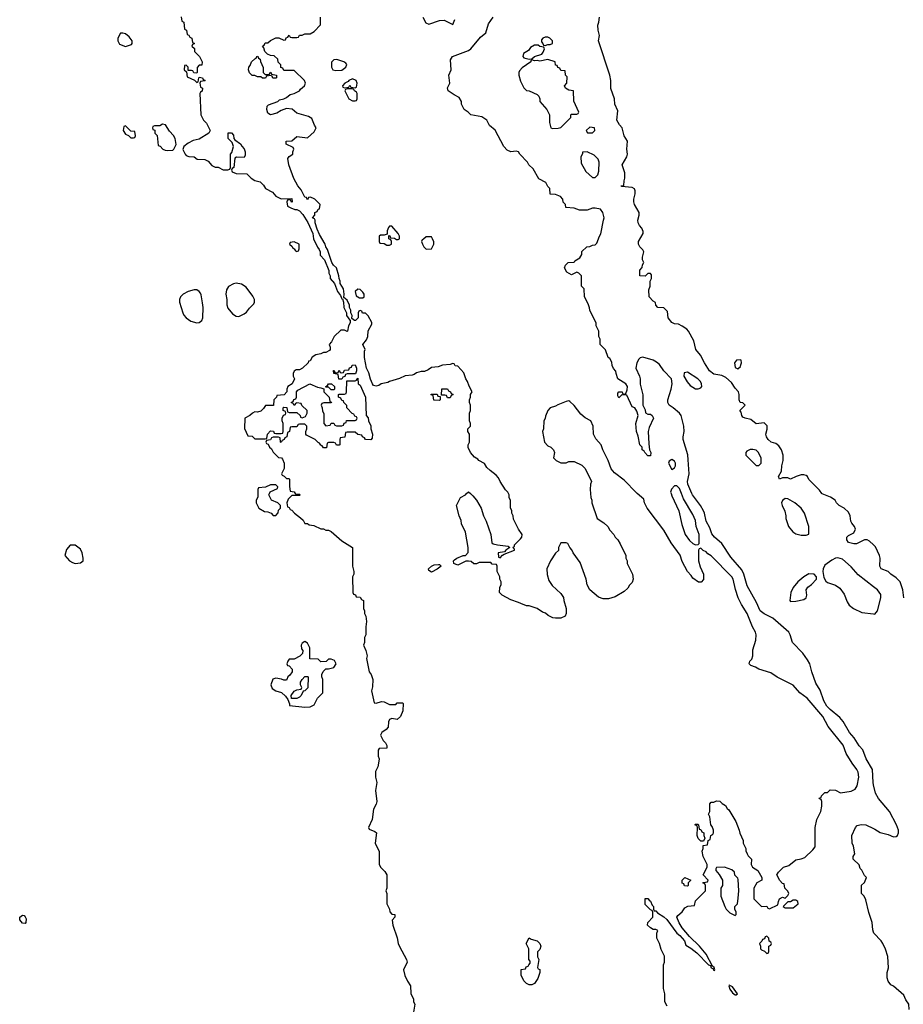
# Model space of a CAD drawing. Header units: inches. Extents: x 2722057 to 2913084, y 892730 to 1030005.
# Tile 228 of 231: x 2863529 to 2870225, y 946130 to 953590. Entities that reach past the tile are written whole.
import ezdxf

# ---------------------------------------------------------------- set-up
doc = ezdxf.new("R2010")
doc.units = ezdxf.units.IN
doc.header["$MEASUREMENT"] = 0
for name, color, linetype in [('C8964', 7, 'Continuous'), ('C8965', 7, 'Continuous'), ('C8974', 7, 'Continuous')]:
    doc.layers.add(name, color=color, linetype=linetype)

msp = doc.modelspace()

# ---------------------------------------------------------------- linework, layer by layer
at = {"layer": 'C8964', "color": 2}
for points, elevation in [([(2865333.3, 950000), (2865332.7, 949972.7), (2865322, 949950), (2865322, 949930), (2865342, 949890), (2865383.6, 949863.6), (2865410, 949862), (2865434, 949850), (2865450, 949834), (2865470, 949834), (2865487.3, 949852.7), (2865490, 949874), (2865506, 949890), (2865506, 949910), (2865486, 949930), (2865438, 949950), (2865418, 949990), (2865422.1, 950000)], 10), ([(2865616.9, 950000), (2865618, 949998), (2865650, 949994), (2865654, 949990), (2865650, 949986), (2865590, 949986), (2865563.6, 949956.4), (2865554, 949930), (2865558, 949898), (2865570, 949894), (2865578, 949878), (2865590, 949874), (2865612, 949850), (2865656.9, 949816.9), (2865676.9, 949796.9), (2865690, 949774), (2865710, 949772), (2865723.6, 949763.6), (2865756.9, 949756.9), (2865810, 949732), (2865830, 949732), (2865850, 949722), (2865870, 949722), (2865890, 949712), (2865970, 949642), (2866051.3, 949590), (2866051.3, 949450), (2866062, 949410), (2866062, 949390), (2866052, 949370), (2866054, 949250), (2866058, 949238), (2866072.7, 949232.7), (2866078, 949218), (2866110, 949214), (2866118, 949198), (2866134, 949190), (2866134, 949130), (2866142, 949110), (2866142, 949090), (2866151.3, 949070), (2866158, 949030), (2866152, 948990), (2866152, 948930), (2866142, 948910), (2866142, 948870), (2866134, 948850), (2866151.3, 948811.3), (2866161, 948770), (2866158, 948750), (2866176, 948650), (2866192, 948628), (2866206, 948590), (2866203.6, 948536.4), (2866194, 948506), (2866214, 948414), (2866230, 948412), (2866270, 948424.7), (2866290, 948422), (2866330, 948402), (2866378, 948402), (2866390, 948414), (2866430, 948414), (2866434, 948410), (2866432.7, 948352.7), (2866414, 948310), (2866390, 948288), (2866350, 948295.3), (2866330, 948288), (2866322.8, 948270), (2866321, 948230), (2866307.1, 948212.9), (2866272, 948190), (2866262, 948170), (2866282, 948130), (2866302, 948110), (2866311.3, 948090), (2866312, 948070), (2866252.7, 948067.3), (2866245.4, 948054.6), (2866244.7, 948010), (2866252, 947990), (2866251.6, 947971.6), (2866242, 947930), (2866226.4, 947893.6), (2866224.7, 947870), (2866224.7, 947850), (2866236, 947810), (2866226, 947750), (2866234.4, 947665.6), (2866230, 947646), (2866211, 947609), (2866201, 947530), (2866171.3, 947470), (2866178, 947458), (2866219.8, 947439.8), (2866232, 947430), (2866222, 947350), (2866252.7, 947287.3), (2866252, 947190), (2866265.4, 947165.4), (2866296.8, 947136.8), (2866310.8, 947110), (2866311.3, 947010), (2866304.7, 946990), (2866311.1, 946968.9), (2866312, 946890), (2866332, 946850), (2866334, 946830), (2866350, 946814), (2866371.3, 946810), (2866371, 946790), (2866351.3, 946768.7), (2866356, 946730), (2866390, 946634), (2866398, 946590), (2866407.1, 946567.1), (2866461, 946470), (2866464.7, 946450), (2866438, 946390), (2866447.1, 946347.1), (2866466.4, 946306.4), (2866491.3, 946270), (2866492.7, 946212.7), (2866512, 946170), (2866512, 946150), (2866522, 946130), (2866514, 946070)], 10), ([(2867855, 950000), (2867858, 949970), (2867864.7, 949950), (2867864.7, 949930), (2867904.7, 949810), (2867956.8, 949776.8), (2867984.7, 949750), (2868002, 949722), (2868032, 949690), (2868042, 949670), (2868062, 949650), (2868079.8, 949619.8), (2868122, 949530), (2868122, 949510), (2868132, 949490), (2868132, 949470), (2868172, 949390), (2868178, 949350), (2868170, 949326), (2868150, 949306), (2868136.9, 949283.1), (2868110, 949258), (2868042, 949218), (2867990, 949202), (2867950, 949202), (2867914.6, 949214.6), (2867849, 949270), (2867829.4, 949309.4), (2867822, 949350), (2867776.5, 949476.5), (2867722, 949550), (2867713.6, 949573.6), (2867698, 949590), (2867682, 949622), (2867670, 949626), (2867630, 949626), (2867612, 949590), (2867610.9, 949569.1), (2867590, 949548), (2867551.3, 949490), (2867524.7, 949430), (2867526.4, 949386.4), (2867539.8, 949339.8), (2867563.5, 949303.5), (2867630, 949242), (2867650, 949212), (2867651.3, 949190), (2867671.3, 949130), (2867671.3, 949090), (2867662, 949070), (2867630, 949055.3), (2867590, 949055.3), (2867570, 949059), (2867534.6, 949074.6), (2867513.6, 949093.6), (2867490, 949102), (2867449.1, 949129.1), (2867390, 949148.7), (2867370, 949149), (2867325.6, 949165.6), (2867310, 949175.3), (2867250, 949195.3), (2867186, 949230), (2867166, 949250), (2867167.3, 949287.3), (2867178, 949310), (2867178, 949330), (2867168, 949350), (2867168, 949370), (2867146, 949410), (2867146, 949450), (2867142, 949462), (2867110, 949466), (2867098, 949478), (2867010, 949478), (2866990, 949468), (2866970, 949468), (2866950, 949486), (2866930, 949488), (2866910, 949488), (2866850, 949458), (2866818, 949470), (2866815.3, 949490), (2866823.2, 949496.8), (2866842, 949510), (2866890, 949531), (2866908.4, 949531.6), (2866927.3, 949552.7), (2866928, 949590), (2866908.4, 949708.4), (2866878, 949770), (2866874.6, 949794.6), (2866858, 949830), (2866838, 949910), (2866868.9, 949971.1), (2866906, 949990), (2866916, 950000)], 10), ([(2866945.5, 950000), (2866963.6, 949983.6), (2866990.9, 949950.9), (2867024.7, 949890), (2867044.7, 949830), (2867064.7, 949790), (2867098, 949690), (2867106.4, 949626.4), (2867118, 949618), (2867150, 949610.7), (2867230, 949602), (2867242, 949590), (2867212, 949570), (2867202, 949558), (2867154, 949550), (2867158, 949518), (2867170, 949514), (2867187.3, 949532.7), (2867200.4, 949539.6), (2867278, 949570), (2867278, 949578), (2867266, 949590), (2867278, 949602), (2867278, 949610), (2867324.5, 949655.5), (2867333.2, 949670), (2867337.2, 949690), (2867308.7, 949730), (2867270, 949806), (2867268, 949830), (2867258, 949850), (2867258, 949870), (2867248.4, 949891.6), (2867247.3, 949947.3), (2867238, 949970), (2867238, 949990), (2867233, 950000)], 10), ([(2868436.4, 946116.4), (2868418, 946150), (2868418, 946210), (2868408.7, 946250), (2868408.7, 946430), (2868415.3, 946450), (2868414.6, 946494.6), (2868390, 946546), (2868378, 946590), (2868358, 946630), (2868358, 946670), (2868366, 946690), (2868350, 946698), (2868330, 946698), (2868308.7, 946708.7), (2868286, 946730), (2868288, 946750), (2868328, 946790), (2868327.3, 946827.3), (2868322, 946842), (2868310, 946846), (2868270, 946886), (2868268.4, 946931.6), (2868290, 946932), (2868298, 946918), (2868310, 946911.3), (2868321, 946881), (2868330.8, 946870), (2868331.1, 946851.1), (2868338, 946838), (2868350, 946838), (2868363.5, 946823.5), (2868410, 946794), (2868432.3, 946772.3), (2868507.9, 946667.9), (2868530.5, 946650.5), (2868566, 946610), (2868578, 946578), (2868615.2, 946555.2), (2868659.5, 946519.5), (2868748.3, 946428.3), (2868763.6, 946423.6), (2868770, 946406), (2868782, 946402), (2868786, 946390), (2868794.6, 946385.4), (2868798, 946390), (2868792.7, 946410), (2868778, 946418), (2868730, 946508.7), (2868681.2, 946570), (2868604.2, 946644.2), (2868549.6, 946709.6), (2868527.2, 946747.2), (2868509, 946790), (2868516.4, 946803.6), (2868548.4, 946831.6), (2868570, 946862), (2868592.7, 946872.7), (2868642, 946878), (2868650, 946914), (2868726, 946990), (2868726, 947030), (2868722, 947042), (2868706, 947050), (2868710, 947054), (2868742, 947058), (2868746, 947070), (2868708, 947110), (2868738, 947170), (2868738, 947190), (2868708.9, 947248.9), (2868702, 947290), (2868708, 947310), (2868708, 947332), (2868742, 947338), (2868746, 947370), (2868762, 947378), (2868766, 947410), (2868782, 947418), (2868786, 947430), (2868786, 947450), (2868776.4, 947476.4), (2868766, 947490), (2868758, 947550), (2868748, 947570), (2868758, 947590), (2868758, 947650), (2868770, 947662), (2868790, 947662), (2868810, 947672), (2868834, 947670), (2868851.6, 947651.6), (2868876.9, 947636.9), (2868890, 947614), (2868903.6, 947603.6), (2868955.3, 947515.3), (2868982, 947450), (2868985.4, 947425.4), (2869012, 947370), (2869012, 947350), (2869032, 947310), (2869032.7, 947292.7), (2869042, 947270), (2869050, 947254), (2869074, 947230), (2869072, 947190), (2869082, 947170), (2869123.6, 947143.6), (2869154, 947090), (2869154, 947070), (2869114, 947050), (2869092, 947010), (2869091.3, 946930), (2869150, 946872), (2869190, 946874), (2869198, 946858), (2869210, 946854), (2869275.3, 946884.7), (2869278, 946910), (2869286, 946930), (2869310, 946942), (2869330, 946934), (2869350, 946954), (2869358, 946970), (2869350, 946986), (2869326, 947010), (2869322, 947042), (2869310, 947046), (2869288.9, 947068.9), (2869266, 947110), (2869278, 947130), (2869318, 947170), (2869358, 947182), (2869410, 947224.7), (2869450, 947231), (2869478, 947242), (2869540.2, 947299.8), (2869556.5, 947323.5), (2869557.2, 947470), (2869569.5, 947530.5), (2869599, 947590), (2869608, 947630), (2869607.3, 947667.3), (2869602, 947682), (2869590, 947686), (2869588.4, 947691.6), (2869602, 947698), (2869606, 947710), (2869630, 947734), (2869650, 947734), (2869670, 947754), (2869710, 947752), (2869750, 947732), (2869830, 947746), (2869859, 947761), (2869874.6, 947785.4), (2869888.7, 947850), (2869884, 947890), (2869874, 947910), (2869836.5, 947956.5), (2869792.7, 948030), (2869770, 948094), (2869654.8, 948234.8), (2869616, 948310), (2869495.3, 948450), (2869442, 948490), (2869390, 948548), (2869270, 948609), (2869220.2, 948640.2), (2869130, 948668.7), (2869104.7, 948684.7), (2869070, 948698), (2869058, 948710), (2869062, 948730), (2869076, 948744), (2869084, 948770), (2869084.7, 948815.3), (2869108.7, 948890), (2869109, 948930), (2869104, 948950), (2869081.2, 948990), (2869041.2, 949090), (2868998, 949158), (2868974.5, 949210), (2868953.4, 949273.4), (2868935.1, 949350), (2868925.2, 949370), (2868770, 949528.7), (2868744, 949544), (2868730, 949558), (2868707.3, 949567.3), (2868690, 949586), (2868678, 949582), (2868674, 949570), (2868674, 949490), (2868685.4, 949445.4), (2868711.3, 949390), (2868711.6, 949348.4), (2868692.7, 949327.3), (2868672.7, 949327.3), (2868630, 949358), (2868618, 949378), (2868588.7, 949410), (2868550, 949486), (2868533.6, 949533.6), (2868466.8, 949626.8), (2868410, 949722), (2868285.2, 949890), (2868264, 949930), (2868258, 949958), (2868209, 950000)], 10), ([(2868464.9, 950000), (2868470, 949982.8), (2868523.8, 949870), (2868545.5, 949765.5), (2868571.3, 949690), (2868603.5, 949643.5), (2868630, 949622), (2868650, 949612), (2868670, 949614), (2868678, 949622), (2868678, 949690), (2868656, 949750), (2868650, 949795.3), (2868630, 949842), (2868560.5, 949960.5), (2868544.8, 950000)], 10), ([(2870000, 947793), (2869996.2, 947810), (2869992.7, 947910), (2869942.7, 947990), (2869917.5, 948057.5), (2869889.6, 948089.6), (2869853.2, 948150), (2869818, 948190), (2869770, 948273.2), (2869743.6, 948303.6), (2869670, 948363.7), (2869645.1, 948390), (2869623.6, 948430), (2869594, 948510), (2869563.3, 948563.3), (2869531.8, 948650), (2869516.2, 948710), (2869500.1, 948740.1), (2869464, 948790), (2869385.2, 948870), (2869368.7, 948930), (2869358, 948950), (2869236.2, 949056.2), (2869169.7, 949089.7), (2869140.9, 949110), (2869113.1, 949173.1), (2869041, 949301), (2869016.2, 949390), (2869001, 949421), (2868918, 949518), (2868850, 949620.9), (2868794.5, 949670), (2868774.5, 949694.5), (2868758.8, 949738.8), (2868731.5, 949790), (2868718.7, 949850), (2868710, 949869.2), (2868687.6, 949910), (2868627.8, 949990), (2868623.3, 950000)], 6), ([(2870000, 949610), (2869970, 949638), (2869950, 949648), (2869930, 949648), (2869870, 949618), (2869850, 949618), (2869808.7, 949630), (2869798, 949650), (2869798, 949670), (2869810, 949682), (2869850, 949702), (2869862, 949730), (2869855.3, 949750), (2869834.6, 949774.6), (2869828, 949790), (2869822, 949830), (2869810, 949858), (2869778, 949890), (2869738, 949910), (2869718, 949930), (2869708.4, 949948.4), (2869673.6, 949973.6), (2869610, 949998), (2869608.6, 950000)], 2), ([(2870000, 949292.8), (2869884.1, 949384.1), (2869830, 949444), (2869763.2, 949503.2), (2869730, 949514), (2869710, 949509), (2869684, 949496), (2869630, 949458), (2869618, 949430), (2869616, 949410), (2869623.6, 949363.6), (2869636.9, 949336.9), (2869650, 949324.7), (2869710, 949306.8), (2869743.8, 949283.8), (2869778, 949238), (2869798.5, 949178.5), (2869813.7, 949153.7), (2869848.2, 949128.2), (2869910, 949098.8), (2870000, 949087.3)], 6), ([(2870000, 946677.7), (2869994.2, 946694.2), (2869989.4, 946750), (2869964.8, 946824.8), (2869942, 946922), (2869928.4, 946948.4), (2869908, 946970), (2869908.4, 947031.6), (2869930, 947054), (2869946, 947090), (2869930, 947106), (2869910, 947146), (2869898, 947158), (2869890, 947186), (2869846, 947230), (2869846, 947250), (2869858, 947270), (2869847.3, 947327.3), (2869838, 947350), (2869835.3, 947410), (2869864, 947470), (2869876.5, 947483.5), (2869906.6, 947493.4), (2869942, 947490), (2870000, 947462.1)], 6)]:
    msp.add_lwpolyline(points, dxfattribs=dict(at, elevation=elevation))
for points, elevation in [([(2869330, 949962), (2869310, 949948), (2869301, 949930), (2869306, 949910), (2869327.3, 949867.3), (2869336, 949830), (2869334.8, 949810), (2869354.8, 949750), (2869386.8, 949710), (2869410, 949694.8), (2869450, 949684), (2869490, 949684.7), (2869508.4, 949691.6), (2869509.2, 949750), (2869477.2, 949850), (2869450, 949888.7), (2869402, 949930), (2869350, 949959)], 6), ([(2863950, 949608.7), (2863910, 949608), (2863883.5, 949576.5), (2863871.3, 949530), (2863906, 949490), (2863930, 949477.3), (2863950, 949470.7), (2863990, 949476), (2864008.7, 949490), (2864009.2, 949510), (2864001.2, 949550), (2863990, 949578)], 10), ([(2866650, 949404), (2866630, 949418), (2866626.6, 949430), (2866648.7, 949450), (2866670, 949458.8), (2866702, 949462), (2866710, 949462), (2866722, 949450), (2866693.7, 949426.3)], 10), ([(2869510, 949392.7), (2869471.3, 949370), (2869424.7, 949330), (2869391.1, 949288.9), (2869372, 949250), (2869364.7, 949190), (2869370, 949182), (2869410, 949184.7), (2869470, 949196), (2869488.7, 949210), (2869492.7, 949230), (2869489.2, 949270.8), (2869502, 949290), (2869528.7, 949310), (2869566, 949350), (2869566, 949370), (2869548.4, 949388.4)], 6), ([(2865690, 948878), (2865670, 948866), (2865662, 948850), (2865663.6, 948823.6), (2865674, 948810), (2865672.7, 948787.3), (2865651.6, 948768.4), (2865610, 948746), (2865570, 948746), (2865562, 948730), (2865554, 948710), (2865558, 948698), (2865570, 948694), (2865594, 948670), (2865594, 948650), (2865576.9, 948623.1), (2865562, 948610), (2865554, 948590), (2865550, 948586), (2865530, 948586), (2865514, 948594), (2865470, 948602), (2865446.8, 948593.2), (2865431.3, 948550), (2865442.8, 948522.8), (2865470, 948504.7), (2865511.6, 948491.6), (2865543.6, 948463.6), (2865559.6, 948439.6), (2865574, 948406), (2865574, 948394), (2865690, 948381), (2865730, 948384.7), (2865760.4, 948399.6), (2865786, 948450), (2865826, 948490), (2865826, 948590), (2865818, 948610), (2865818, 948630), (2865827.3, 948652.7), (2865848.4, 948671.6), (2865870, 948672), (2865910, 948682), (2865926, 948710), (2865914.6, 948734.6), (2865890, 948746), (2865870, 948746), (2865851.6, 948728.4), (2865810, 948726), (2865790, 948746), (2865727.3, 948747.3), (2865728, 948830), (2865710, 948866)], 10), ([(2865588, 948448), (2865586, 948470), (2865610, 948502), (2865630, 948512), (2865662, 948518), (2865666, 948530), (2865658, 948550), (2865658, 948570), (2865668.7, 948591.3), (2865690, 948614), (2865710, 948614), (2865714, 948610), (2865711.6, 948528.4), (2865690, 948506), (2865678, 948502), (2865662, 948470), (2865650, 948458), (2865630, 948448)], 10), ([(2868690, 947366), (2868670, 947386), (2868662, 947410), (2868666, 947470), (2868662, 947482), (2868646, 947490), (2868650, 947494), (2868670, 947494), (2868674, 947490), (2868678, 947458), (2868690, 947454), (2868698, 947438), (2868714, 947430), (2868714, 947410), (2868722, 947390), (2868710, 947366)], 10), ([(2868870, 947168), (2868810, 947166), (2868803.6, 947156.4), (2868803.6, 947143.6), (2868830, 947114), (2868854, 947070), (2868854, 947030), (2868842, 947010), (2868842, 946950), (2868871.3, 946870), (2868882, 946850), (2868910, 946822), (2868950, 946802), (2868958, 946810), (2868958, 946830), (2868948, 946848), (2868948, 946870), (2868968, 946890), (2868974.6, 946934.6), (2868978, 946990), (2868974.6, 947074.6), (2868970, 947086), (2868948.4, 947108.4), (2868946, 947130), (2868926, 947150)], 10), ([(2868590, 947026), (2868567.3, 947027.3), (2868562, 947042), (2868548.4, 947048.4), (2868548, 947070), (2868568.7, 947091.3), (2868614, 947070), (2868594, 947050), (2868594, 947030)], 10), ([(2869410, 946918), (2869390, 946918), (2869370, 946906), (2869350, 946906), (2869314, 946870), (2869330, 946862), (2869390, 946862), (2869428, 946890), (2869426, 946910)], 10), ([(2863570, 946742), (2863550, 946744), (2863529, 946770), (2863528.7, 946790), (2863550, 946804.7), (2863562, 946802), (2863570, 946794), (2863576.9, 946776.9), (2863576, 946750)], 6), ([(2867390, 946278), (2867370, 946288), (2867350, 946308), (2867328.4, 946351.6), (2867330, 946394), (2867362, 946398), (2867367.3, 946412.7), (2867382, 946418), (2867386, 946430), (2867398, 946442), (2867396.4, 946456.4), (2867386, 946470), (2867388, 946550), (2867368, 946590), (2867390, 946634), (2867403.6, 946623.6), (2867450, 946611), (2867471, 946590), (2867478, 946570), (2867470, 946546), (2867452.7, 946527.3), (2867452, 946510), (2867452, 946490), (2867462, 946470), (2867454, 946410), (2867458, 946398), (2867470, 946394), (2867471.3, 946370), (2867454.4, 946325.6), (2867430, 946288.7), (2867410, 946278)], 10), ([(2869190, 946646), (2869178, 946642), (2869172.7, 946627.3), (2869158, 946622), (2869152.7, 946607.3), (2869134, 946590), (2869142, 946570), (2869142, 946550), (2869150, 946542), (2869172.7, 946532.7), (2869190, 946514), (2869202, 946518), (2869206, 946530), (2869206, 946570), (2869222, 946578), (2869226, 946590), (2869222, 946602), (2869207.3, 946607.3), (2869206, 946630)], 10), ([(2868904.7, 946275.3), (2868902, 946270), (2868910, 946244.7), (2868930, 946218), (2868950, 946201), (2868959, 946201), (2868968, 946210), (2868930, 946262)], 10)]:
    msp.add_lwpolyline(points, close=True, dxfattribs=dict(at, elevation=elevation))
at = {"layer": 'C8965', "color": 2}
for points, elevation in [([(2864751.6, 953611.6), (2864758, 953578), (2864771.6, 953571.6), (2864778, 953518), (2864791.6, 953511.6), (2864798, 953478), (2864810, 953474), (2864818, 953458), (2864834, 953450), (2864838, 953418), (2864854, 953410), (2864838, 953402), (2864834, 953390), (2864852.7, 953372.7), (2864854, 953350), (2864892, 953310), (2864912, 953270), (2864910, 953246), (2864890, 953246), (2864872.7, 953227.3), (2864874, 953190), (2864870, 953186), (2864847.3, 953187.3), (2864842, 953202), (2864830, 953206), (2864806, 953206), (2864806, 953230), (2864790, 953246), (2864778, 953242), (2864774, 953210), (2864794, 953194), (2864798, 953158), (2864852.7, 953132.7), (2864870, 953114), (2864882, 953118), (2864886, 953150), (2864890, 953154), (2864914, 953150), (2864918, 953138), (2864934, 953130), (2864930, 953126), (2864898, 953122), (2864894, 953110), (2864898, 953078), (2864914, 953070), (2864911.6, 953048.4), (2864898, 953042), (2864894, 953030), (2864902, 952870), (2864922, 952830), (2864945.4, 952805.4), (2864972, 952750), (2864962, 952730), (2864890, 952684), (2864844.5, 952675.5), (2864804.9, 952655.1), (2864772, 952630), (2864765.4, 952605.4), (2864782, 952570), (2864790, 952562), (2864810, 952554), (2864851.6, 952551.6), (2864872.7, 952532.7), (2864931.6, 952531.6), (2864956.9, 952516.9), (2864985.4, 952485.4), (2865010, 952472), (2865031.6, 952471.6), (2865070, 952452), (2865107.3, 952452.7), (2865122, 952458), (2865126, 952470), (2865126, 952570), (2865136.4, 952583.6), (2865148, 952630), (2865139, 952659), (2865108, 952690), (2865108.4, 952731.6), (2865132.7, 952732.7), (2865150, 952714), (2865152, 952690), (2865159.6, 952679.6), (2865202, 952650), (2865211.1, 952631.1), (2865230.9, 952610.9), (2865238, 952590), (2865236.9, 952563.1), (2865230, 952546), (2865172.7, 952547.3), (2865158, 952542), (2865152, 952470), (2865138, 952462), (2865134, 952450), (2865138, 952438), (2865170, 952424.7), (2865250, 952422), (2865282, 952390), (2865310, 952372), (2865350, 952362), (2865376.9, 952336.9), (2865391.6, 952311.6), (2865443.6, 952283.6), (2865470, 952252), (2865510, 952232), (2865590, 952234), (2865594, 952210), (2865590, 952206), (2865582, 952222), (2865570, 952226), (2865558, 952222), (2865554, 952210), (2865558, 952178), (2865583.6, 952163.6), (2865612.7, 952152.7), (2865630, 952152), (2865650, 952141), (2865674.9, 952114.9), (2865713.4, 952053.4), (2865750.8, 951970.8), (2865756, 951930), (2865786, 951866), (2865798, 951850), (2865804.7, 951830), (2865805.4, 951805.4), (2865838, 951770), (2865871, 951691), (2865871.3, 951670), (2865882, 951650), (2865882, 951630), (2865914, 951590), (2865938, 951530), (2865961, 951501), (2865970, 951474), (2865974, 951474), (2865982, 951450), (2865984.7, 951410), (2866004.7, 951370), (2866006, 951350), (2866030, 951314), (2866034, 951314), (2866032, 951292), (2866021, 951270), (2866014, 951230), (2866010, 951228), (2865990, 951238), (2865962, 951238), (2865911.1, 951188.9), (2865891.6, 951148.4), (2865874, 951130), (2865882, 951110), (2865882, 951090), (2865876.9, 951083.1), (2865850, 951068), (2865830, 951068), (2865810, 951058), (2865774, 951050), (2865746, 951034), (2865730, 951006), (2865718, 951002), (2865714, 950990), (2865671.1, 950948.9), (2865650, 950938), (2865623.6, 950936.4), (2865610, 950926), (2865602, 950910), (2865602, 950890), (2865612, 950870), (2865594, 950830), (2865562, 950810), (2865554, 950790), (2865554, 950770), (2865532.7, 950747.3), (2865478, 950742), (2865474, 950730), (2865454, 950710), (2865452.7, 950667.3), (2865392.7, 950667.3), (2865376.9, 950643.1), (2865355.3, 950624.7), (2865330, 950615.3), (2865310, 950618), (2865294, 950610), (2865274, 950590), (2865234, 950570), (2865232.7, 950492.7), (2865258, 950438), (2865290, 950434), (2865310, 950414), (2865390, 950414), (2865402, 950418), (2865406, 950450), (2865430, 950474), (2865451.6, 950471.6), (2865458, 950458), (2865470, 950454), (2865510, 950454), (2865522, 950458), (2865526, 950470), (2865526, 950530), (2865518, 950550), (2865518, 950570), (2865527.3, 950592.7), (2865542, 950598), (2865546, 950610), (2865542, 950622), (2865526, 950630), (2865526, 950650), (2865530, 950654), (2865552.7, 950652.7), (2865558, 950618), (2865570, 950614), (2865630, 950614), (2865654, 950590), (2865658, 950578), (2865670, 950574), (2865695.3, 950584.7), (2865708, 950610), (2865708, 950630), (2865667.3, 950667.3), (2865662, 950682), (2865630, 950686), (2865618, 950682), (2865610, 950666), (2865602, 950682), (2865586, 950690), (2865602, 950698), (2865607.3, 950712.7), (2865622, 950718), (2865626, 950730), (2865626, 950770), (2865636.4, 950783.6), (2865728.4, 950831.6), (2865785.4, 950805.4), (2865810, 950802), (2865832.7, 950792.7), (2865834, 950770), (2865874, 950730), (2865878, 950698), (2865891.6, 950691.6), (2865890, 950686), (2865832.7, 950687.3), (2865818, 950682), (2865814, 950670), (2865822, 950650), (2865823.6, 950623.6), (2865832.7, 950607.3), (2865834, 950530), (2865850, 950514), (2865882, 950518), (2865890, 950534), (2865910, 950534), (2865918, 950518), (2865930, 950514), (2865970, 950514), (2865982, 950518), (2865987.3, 950532.7), (2866002, 950538), (2866006, 950554), (2866070, 950554), (2866082, 950558), (2866086, 950570), (2866082, 950582), (2866067.3, 950587.3), (2866062, 950602), (2866047.3, 950607.3), (2866008, 950648), (2866007.3, 950667.3), (2865986, 950690), (2865982, 950702), (2865970, 950706), (2865962, 950722), (2865946, 950730), (2865946, 950750), (2865950, 950754), (2865990, 950754), (2866002, 950758), (2866006, 950770), (2866007.3, 950852.7), (2866070, 950854), (2866082, 950858), (2866090, 950874), (2866094, 950830), (2866110, 950822), (2866150.5, 950730.5), (2866154, 950590), (2866170, 950574), (2866171.3, 950551.3), (2866190, 950514), (2866190.9, 950490.9), (2866202, 950450), (2866199.6, 950420.4), (2866190, 950406), (2866148.4, 950408.4), (2866142, 950422), (2866126, 950430), (2866122, 950442), (2866090, 950446), (2866070, 950466), (2866010, 950466), (2865998, 950462), (2865992.7, 950427.3), (2865958, 950422), (2865954, 950410), (2865954, 950370), (2865950, 950366), (2865930, 950366), (2865922, 950382), (2865910, 950386), (2865870, 950386), (2865858, 950382), (2865852.7, 950347.3), (2865830, 950346), (2865822, 950362), (2865810, 950366), (2865802, 950382), (2865790, 950386), (2865768.4, 950408.4), (2865703.1, 950443.1), (2865698, 950450), (2865698, 950470), (2865706, 950490), (2865706, 950510), (2865690, 950526), (2865650, 950526), (2865638, 950522), (2865630, 950506), (2865590, 950506), (2865578, 950502), (2865574, 950470), (2865558, 950462), (2865554, 950430), (2865538, 950422), (2865534, 950410), (2865518, 950402), (2865510, 950386), (2865506, 950390), (2865502, 950422), (2865490, 950426), (2865450, 950426), (2865438, 950422), (2865430, 950406), (2865398, 950402), (2865394, 950390), (2865398, 950378), (2865412.7, 950372.7), (2865422, 950350), (2865438, 950338), (2865450, 950314), (2865490, 950274), (2865511.6, 950271.6), (2865519.6, 950259.6), (2865532, 950230), (2865532, 950190), (2865514, 950150), (2865518, 950138), (2865532.7, 950132.7), (2865550, 950114), (2865570, 950114), (2865574, 950110), (2865572.7, 950052.7), (2865578, 950018), (2865610, 950012), (2865616.9, 950000)], 10), ([(2867233, 950000), (2867228, 950010), (2867209.1, 950029.1), (2867168.7, 950090), (2867158, 950118), (2867140.2, 950140.2), (2867093.6, 950173.6), (2867070, 950198), (2867050, 950228), (2867009.1, 950249.1), (2867000.4, 950260.4), (2866976.4, 950276.4), (2866946, 950310), (2866928.4, 950348.4), (2866928, 950370), (2866938, 950390), (2866938, 950450), (2866926, 950470), (2866926, 950490), (2866946, 950510), (2866946, 950530), (2866938, 950550), (2866938, 950610), (2866946, 950630), (2866946, 950670), (2866938, 950690), (2866938, 950710), (2866946, 950730), (2866946, 950750), (2866958, 950770), (2866934.6, 950814.6), (2866922, 950850), (2866908.7, 950870), (2866893.6, 950913.6), (2866850, 950966), (2866828.4, 950968.4), (2866822, 950982), (2866810, 950986), (2866790, 950978), (2866733.6, 950973.6), (2866701, 950959), (2866650, 950956), (2866623.5, 950936.5), (2866596, 950924), (2866570, 950924), (2866534.6, 950914.6), (2866518, 950902), (2866502.8, 950897.2), (2866450, 950892.7), (2866407.9, 950872.1), (2866330, 950848.7), (2866318.5, 950841.5), (2866268.3, 950831.7), (2866250, 950819), (2866230, 950814), (2866210, 950819), (2866201.2, 950830), (2866186.8, 950866.8), (2866175.5, 950915.5), (2866157.2, 950950), (2866142, 951030), (2866142, 951078), (2866146, 951090), (2866129, 951130), (2866156.4, 951163.6), (2866168, 951190), (2866168.4, 951231.6), (2866196.4, 951283.6), (2866196.4, 951296.4), (2866170, 951346), (2866150, 951366), (2866127.3, 951367.3), (2866122, 951382), (2866110, 951386), (2866098, 951382), (2866094, 951370), (2866094, 951330), (2866074, 951310), (2866066, 951310), (2866046, 951326), (2866048, 951350), (2866038, 951370), (2866038, 951390), (2866028.4, 951408.4), (2866027.3, 951427.3), (2866010, 951466), (2865986, 951486), (2865988, 951510), (2865982, 951550), (2865958, 951590), (2865958, 951610), (2865948.7, 951628.7), (2865948.4, 951648.4), (2865928.7, 951710), (2865908, 951730), (2865895.3, 951750), (2865862, 951850), (2865848.7, 951868.7), (2865844, 951890), (2865801.5, 951961.5), (2865783.2, 952003.2), (2865769, 952050), (2865768.7, 952070), (2865762, 952082), (2865748.7, 952090), (2865766, 952110), (2865766, 952130), (2865782, 952138), (2865790, 952154), (2865802, 952158), (2865806, 952190), (2865766, 952230), (2865750, 952238), (2865730, 952246), (2865718, 952242), (2865710, 952226), (2865702, 952242), (2865690, 952246), (2865662, 952302), (2865637.2, 952330), (2865605.6, 952385.6), (2865569.3, 952490), (2865562, 952538), (2865570, 952554), (2865598, 952570), (2865598, 952590), (2865606, 952610), (2865602, 952622), (2865547.3, 952647.3), (2865548, 952670), (2865590, 952672), (2865630, 952704.7), (2865710, 952694), (2865760.4, 952739.6), (2865775.3, 952770), (2865762, 952790), (2865742, 952842), (2865717.2, 952857.2), (2865630, 952882), (2865592.9, 952912.9), (2865550, 952916), (2865510, 952901.2), (2865478, 952882), (2865430, 952869), (2865410, 952882), (2865401.2, 952910), (2865404, 952936), (2865414, 952946), (2865486, 952970), (2865496.4, 952983.6), (2865530, 952991.3), (2865550, 953001), (2865577.2, 953022.8), (2865610, 953030.8), (2865648.7, 953050), (2865656.5, 953063.5), (2865688, 953090), (2865695.3, 953110), (2865688, 953130), (2865610, 953206), (2865530, 953206), (2865522, 953222), (2865508.4, 953228.4), (2865507.3, 953247.3), (2865488.4, 953268.4), (2865486, 953290), (2865456.4, 953316.4), (2865430, 953318), (2865406, 953330), (2865386, 953350), (2865378, 953378), (2865368, 953390), (2865382, 953398), (2865390, 953414), (2865410, 953414), (2865428.4, 953431.6), (2865470, 953452), (2865491.6, 953451.6), (2865530, 953434), (2865542, 953438), (2865547.3, 953452.7), (2865562, 953458), (2865570, 953474), (2865578, 953458), (2865590, 953454), (2865630, 953454), (2865642, 953458), (2865650, 953474), (2865670, 953474), (2865690, 953482), (2865730, 953482), (2865760.4, 953499.6), (2865808.4, 953551.6), (2865808.7, 953610)], 10), ([(2866584.7, 953610), (2866605.4, 953565.4), (2866630, 953556), (2866710, 953584.4), (2866745.2, 953585.2), (2866810, 953554), (2866827.3, 953592.7)], 10), ([(2868623.3, 950000), (2868591.3, 950070), (2868589.7, 950090.3), (2868601.3, 950150), (2868595.6, 950255.6), (2868592, 950292), (2868557.6, 950410), (2868556.9, 950430), (2868565.1, 950470), (2868562, 950510), (2868540.9, 950590), (2868530, 950609), (2868482, 950650), (2868449.4, 950669.4), (2868441.2, 950690), (2868439.3, 950710), (2868466, 950790), (2868474, 950830), (2868469.1, 950869.1), (2868410, 950929), (2868377.5, 950977.5), (2868355.5, 950995.5), (2868329.3, 951009.3), (2868250, 951034), (2868231.1, 951028.9), (2868222, 951018), (2868206, 950990), (2868198, 950950), (2868226.8, 950890), (2868230.8, 950870), (2868231.1, 950828.9), (2868251.6, 950748.4), (2868251.3, 950670), (2868270, 950634), (2868272, 950612), (2868290, 950602), (2868310, 950602), (2868322, 950590), (2868331, 950570), (2868299.8, 950500.2), (2868290.9, 950469.1), (2868296.9, 950376.9), (2868302, 950330), (2868310.7, 950310.7), (2868310, 950286), (2868290, 950286), (2868266, 950310), (2868262, 950322), (2868246, 950330), (2868246, 950350), (2868228.9, 950368.9), (2868214.6, 950434.6), (2868202, 950470), (2868199, 950530), (2868215.3, 950590), (2868204.7, 950624.7), (2868190, 950648), (2868170, 950658), (2868130, 950746), (2868092.7, 950747.3), (2868070, 950726), (2868060.4, 950740.4), (2868060.4, 950759.6), (2868068.4, 950771.6), (2868094, 950770), (2868098, 950758), (2868110, 950754), (2868122, 950758), (2868133.6, 950786.4), (2868134, 950810), (2868122, 950830), (2868062, 950870), (2868048, 950910), (2868047.3, 950927.3), (2868030, 950946), (2868018, 950970), (2868016.4, 950996.4), (2868002, 951022), (2867988.7, 951030), (2867968.9, 951088.9), (2867928.7, 951130), (2867928.4, 951168.4), (2867918, 951190), (2867918, 951230), (2867898, 951270), (2867898, 951290), (2867848.4, 951388.4), (2867847.3, 951407.3), (2867836.4, 951436.4), (2867808, 951490), (2867806, 951550), (2867786, 951570), (2867786, 951650), (2867766, 951670), (2867750, 951678), (2867710, 951658), (2867676.4, 951676.4), (2867658, 951710), (2867666, 951730), (2867686, 951750), (2867730, 951754), (2867736.4, 951763.6), (2867773.2, 951786.8), (2867788, 951810), (2867790, 951834), (2867826, 951870), (2867850, 951872), (2867870, 951882), (2867890, 951884.7), (2867903.1, 951896.9), (2867922, 951950), (2867932.7, 951967.3), (2867954, 952070), (2867957.2, 952090), (2867948.7, 952130), (2867930, 952154), (2867890, 952162), (2867870, 952162), (2867830, 952148), (2867770, 952148), (2867730, 952162), (2867667.3, 952167.3), (2867666, 952190), (2867648.4, 952208.4), (2867646, 952230), (2867626, 952250), (2867590, 952266), (2867548.9, 952268.9), (2867546, 952310), (2867530, 952326), (2867515.3, 952355.3), (2867463.1, 952383.1), (2867420.4, 952460.4), (2867388, 952490), (2867378, 952510), (2867318, 952570), (2867308.4, 952588.4), (2867290, 952594), (2867250, 952589), (2867222, 952602), (2867198, 952630), (2867132.5, 952752.5), (2867089.2, 952789.2), (2867068, 952830), (2867030, 952854), (2866948, 952870), (2866928, 952890), (2866898, 952910), (2866878, 952950), (2866878, 952970), (2866860.4, 953000.4), (2866820.2, 953020.2), (2866775.3, 953050), (2866770, 953074), (2866788.7, 953110), (2866782, 953170), (2866798, 953210), (2866794.6, 953285.4), (2866808.7, 953310), (2866930, 953356), (2866948.7, 953370), (2867021.2, 953458.8), (2867062, 953490), (2867082, 953558), (2867118, 953610)], 6), ([(2869608.6, 950000), (2869590, 950026), (2869510, 950106), (2869498, 950130), (2869490, 950135.3), (2869470, 950142), (2869450, 950142), (2869414, 950130), (2869370, 950108), (2869350, 950118), (2869310, 950118), (2869286, 950110), (2869278, 950130), (2869302, 950170), (2869304, 950210), (2869315.3, 950250), (2869314, 950290), (2869301.2, 950330), (2869281.2, 950361.2), (2869258, 950378), (2869224, 950390), (2869201.2, 950410), (2869189.2, 950430), (2869184, 950450), (2869193.6, 950486.4), (2869192.7, 950512.7), (2869170, 950535.3), (2869110, 950528.7), (2869070, 950562), (2869026, 950570), (2869010, 950578), (2869002, 950590), (2868996.4, 950616.4), (2868986, 950630), (2869026, 950670), (2869010, 950686), (2868988.4, 950688.4), (2868982, 950710), (2868982, 950750), (2868975.3, 950770), (2868950, 950798), (2868922, 950842), (2868880.2, 950880.2), (2868850, 950894), (2868790, 950903.7), (2868757.2, 950930), (2868719, 950990), (2868689.3, 951049.3), (2868654, 951090), (2868636.4, 951156.4), (2868598, 951230), (2868584.7, 951244.7), (2868550, 951268.7), (2868522, 951282), (2868490, 951285.2), (2868470, 951295.3), (2868444, 951330), (2868439, 951379), (2868410, 951406), (2868366, 951410), (2868350, 951426), (2868348, 951448), (2868330, 951458), (2868298, 951490), (2868296.4, 951543.6), (2868306, 951570), (2868306, 951610), (2868318, 951630), (2868316.4, 951656.4), (2868310, 951666), (2868290, 951666), (2868270, 951646), (2868228, 951650), (2868228.9, 951691.1), (2868247.3, 951712.7), (2868248.4, 951731.6), (2868258, 951750), (2868248, 951770), (2868248, 951790), (2868258, 951830), (2868250, 951846), (2868228.4, 951868.4), (2868218, 951890), (2868218, 951910), (2868254, 951970), (2868253.6, 951986.4), (2868244, 952010), (2868225.2, 952030), (2868215.1, 952050), (2868212.3, 952070), (2868223.7, 952110), (2868222.7, 952130), (2868189, 952190), (2868184, 952210), (2868184, 952230), (2868194, 952270), (2868193.6, 952293.6), (2868188.7, 952308.7), (2868170, 952318), (2868090, 952326), (2868086, 952330), (2868106, 952334), (2868108.7, 952370), (2868115.3, 952390), (2868115.3, 952430), (2868095.3, 952490), (2868129, 952550), (2868135.3, 952570), (2868129.2, 952610), (2868134, 952670), (2868109.2, 952710), (2868095.3, 952770), (2868074.6, 952794.6), (2868055.3, 952830), (2868060.4, 952900.4), (2868038, 952950), (2868035.3, 952990), (2868009, 953069), (2868009.2, 953130), (2868001.2, 953170), (2867914, 953430), (2867922.7, 953470), (2867912.7, 953510), (2867909.4, 953549.4), (2867918, 953570), (2867922.7, 953610)], 2), ([(2868209, 950000), (2868204.1, 950004.1), (2868110, 950102), (2868036.4, 950156.4), (2868010, 950186), (2867988.7, 950250), (2867948.7, 950330), (2867935.3, 950370), (2867894.6, 950414.6), (2867878, 950450), (2867875.3, 950510), (2867858, 950550), (2867814.6, 950574.6), (2867782, 950602), (2867730, 950668), (2867698, 950698), (2867690, 950702), (2867670, 950698), (2867607.1, 950672.9), (2867590, 950662), (2867550, 950648), (2867532, 950630), (2867512.7, 950587.3), (2867511.6, 950568.4), (2867502, 950550), (2867498, 950490), (2867491.3, 950470), (2867504.7, 950390), (2867530, 950362), (2867554, 950350), (2867574, 950330), (2867582, 950310), (2867574, 950270), (2867594, 950250), (2867630, 950232), (2867670, 950232), (2867690, 950242), (2867730, 950242), (2867790, 950214), (2867814, 950190), (2867862, 950090), (2867854, 950070), (2867852, 950030), (2867855, 950000)], 10), ([(2865422.1, 950000), (2865427.3, 950012.7), (2865482, 950038), (2865486, 950050), (2865470, 950066), (2865430, 950066), (2865392, 950048), (2865338, 950042), (2865334, 950030), (2865333.3, 950000)], 10), ([(2868544.8, 950000), (2868530, 950037.2), (2868510, 950059.3), (2868490, 950059.3), (2868467.3, 950032.7), (2868462, 950010), (2868464.9, 950000)], 10), ([(2866916, 950000), (2866930, 950014), (2866945.5, 950000)], 10)]:
    msp.add_lwpolyline(points, dxfattribs=dict(at, elevation=elevation))
for points, elevation in [([(2864310, 953488), (2864292.7, 953487.3), (2864272, 953450), (2864272, 953430), (2864285.4, 953405.4), (2864330, 953386), (2864377.2, 953402.8), (2864382, 953410), (2864382, 953430), (2864359.3, 953459.3), (2864330, 953482)], 10), ([(2867458, 953398), (2867430, 953398), (2867399.6, 953380.4), (2867383.6, 953356.4), (2867346, 953334), (2867342, 953310), (2867350, 953302), (2867390, 953292), (2867410, 953294), (2867430, 953312), (2867486, 953330), (2867496.4, 953343.6), (2867506, 953370), (2867502, 953382), (2867470, 953388)], 6), ([(2867530, 953458), (2867510, 953458), (2867494, 953450), (2867483.6, 953436.4), (2867482, 953422), (2867494, 953410), (2867498, 953398), (2867510, 953394), (2867530, 953402), (2867550, 953402), (2867566, 953410), (2867566, 953430), (2867546, 953450)], 6), ([(2865390, 953174), (2865410, 953174), (2865422, 953178), (2865426, 953190), (2865431.6, 953191.6), (2865438, 953178), (2865474, 953170), (2865474, 953150), (2865470, 953146), (2865447.3, 953147.3), (2865442, 953162), (2865430, 953166), (2865398, 953162), (2865392.7, 953147.3), (2865370, 953146), (2865356.4, 953156.4), (2865330, 953158), (2865310, 953168), (2865290, 953168), (2865270, 953188), (2865262, 953210), (2865266, 953230), (2865276.4, 953243.6), (2865286, 953270), (2865310, 953294), (2865322, 953298), (2865326, 953310), (2865332.7, 953312.7), (2865338, 953298), (2865351.6, 953291.6), (2865352.7, 953272.7), (2865372.7, 953227.3), (2865374, 953190)], 10), ([(2865932.7, 953287.3), (2865910, 953286), (2865892.7, 953267.3), (2865892, 953230), (2865902, 953210), (2865924, 953204), (2865970, 953207.7), (2866001.2, 953230), (2866008, 953250), (2866000.4, 953260.4), (2865986, 953270)], 10), ([(2867530, 953288.7), (2867470, 953275.3), (2867450, 953282), (2867430, 953278), (2867410, 953286), (2867402, 953278), (2867402, 953270), (2867335.9, 953224.1), (2867316.8, 953203.2), (2867310.8, 953190), (2867310.9, 953170.9), (2867323.6, 953123.6), (2867350, 953074), (2867370, 953054), (2867390, 953052), (2867450, 953022), (2867462, 953010), (2867471.1, 952991.1), (2867471.3, 952970), (2867524.7, 952910), (2867544.7, 952870), (2867544.7, 952810), (2867554, 952770), (2867566, 952766), (2867610, 952767.3), (2867630, 952772), (2867706, 952850), (2867706, 952870), (2867710, 952874), (2867750, 952874), (2867762, 952878), (2867766, 952890), (2867727.3, 952972.7), (2867726, 953050), (2867690, 953055.3), (2867666, 953070), (2867658, 953090), (2867675.3, 953110), (2867678, 953158), (2867666, 953170), (2867662, 953202), (2867630, 953206), (2867622, 953222), (2867608, 953228), (2867602, 953242), (2867590, 953246), (2867586, 953270)], 6), ([(2866050, 953142), (2866022, 953130), (2866018, 953122), (2865994, 953110), (2865974, 953090), (2865978, 953078), (2865990, 953074), (2866022, 953078), (2866030, 953094), (2866038, 953078), (2866070, 953074), (2866082, 953078), (2866086, 953110), (2866078, 953130)], 10), ([(2866050, 953066), (2866010, 953066), (2865998, 953062), (2865994, 953050), (2866022, 952990), (2866050, 952974), (2866070, 952974), (2866082, 952978), (2866086, 952990), (2866086, 953030), (2866082, 953042), (2866066, 953050), (2866062, 953062)], 10), ([(2864610, 952798), (2864590, 952786), (2864550, 952786), (2864538, 952782), (2864534, 952770), (2864538, 952758), (2864552.7, 952752.7), (2864554, 952730), (2864571.6, 952711.6), (2864578, 952638), (2864592.7, 952632.7), (2864614, 952610), (2864630, 952602), (2864650, 952598), (2864690, 952602), (2864698, 952610), (2864714.6, 952645.4), (2864708, 952690), (2864693.6, 952713.6), (2864664.7, 952744.7), (2864634.6, 952794.6)], 10), ([(2864330, 952786), (2864318, 952782), (2864314, 952750), (2864330, 952722), (2864352.7, 952712.7), (2864370, 952694), (2864390, 952694), (2864402, 952698), (2864406, 952710), (2864402, 952742), (2864370, 952746)], 10), ([(2867850, 952775.3), (2867822, 952750), (2867832.7, 952732.7), (2867870, 952732), (2867888, 952750), (2867886, 952770)], 6), ([(2867830, 952588), (2867794, 952586), (2867794, 952574), (2867782, 952550), (2867783.6, 952503.6), (2867819.6, 952439.6), (2867870, 952394), (2867890, 952394), (2867910, 952414), (2867918, 952442), (2867919, 952510), (2867912.9, 952532.9), (2867883.1, 952563.1)], 6), ([(2866350, 952026), (2866330, 952026), (2866323.6, 952016.4), (2866314, 951990), (2866314, 951966), (2866290, 951958), (2866263.6, 951956.4), (2866254, 951950), (2866254, 951910), (2866258, 951898), (2866290, 951894), (2866310, 951882), (2866330, 951882), (2866346, 951890), (2866346, 951910), (2866342, 951922), (2866326, 951930), (2866326, 951954), (2866332.7, 951952.7), (2866338, 951938), (2866370, 951934), (2866383.6, 951923.6), (2866396.4, 951923.6), (2866406, 951930), (2866406, 951950), (2866398, 951970)], 10), ([(2865610, 951906), (2865578, 951902), (2865574, 951890), (2865592.7, 951872.7), (2865598, 951858), (2865610, 951854), (2865618, 951838), (2865630, 951834), (2865642, 951838), (2865647.3, 951852.7), (2865646, 951890)], 10), ([(2866650, 951946), (2866610, 951946), (2866590, 951926), (2866578, 951922), (2866574, 951910), (2866582, 951890), (2866592, 951870), (2866610, 951852), (2866650, 951854), (2866668, 951890), (2866667.3, 951907.3), (2866658, 951930)], 10), ([(2864850, 951543.7), (2864804.7, 951530), (2864766.8, 951510), (2864747.3, 951490), (2864740.7, 951470), (2864740.7, 951450), (2864764.9, 951370), (2864772.4, 951352.4), (2864790, 951330.8), (2864825.5, 951305.5), (2864870, 951294), (2864890, 951296), (2864909.3, 951310.7), (2864917.2, 951330), (2864919.5, 951410), (2864914.8, 951445.2), (2864904.5, 951504.5), (2864898, 951518), (2864889, 951530), (2864870, 951542.7)], 10), ([(2865170, 951594), (2865150, 951589.2), (2865110, 951568.7), (2865096.3, 951543.7), (2865090.6, 951510), (2865099.3, 951470), (2865099.1, 951430), (2865105.2, 951405.2), (2865141.1, 951361.1), (2865170, 951344.7), (2865190, 951342), (2865230, 951361), (2865246.3, 951373.7), (2865270, 951404.7), (2865303.1, 951436.9), (2865308.7, 951450), (2865308.7, 951470), (2865296, 951496), (2865244.1, 951564.1), (2865210, 951586)], 10), ([(2866090, 951548), (2866072, 951530), (2866078, 951498), (2866103.6, 951483.6), (2866130, 951482), (2866138, 951490), (2866138, 951510), (2866130, 951526), (2866110, 951546)], 10), ([(2868990, 951014), (2868962, 951010), (2868946, 950990), (2868950, 950954), (2868970, 950944.7), (2868990, 950962), (2868994.6, 950974.6), (2868999, 950990), (2868995.3, 951010)], 2), ([(2865970, 950866), (2865947.3, 950867.3), (2865942, 950902), (2865908.9, 950908.9), (2865907.3, 950932.7), (2865912.7, 950932.7), (2865918, 950918), (2865930, 950914), (2865942, 950918), (2865950, 950934), (2865958, 950918), (2865970, 950914), (2865982, 950918), (2865990, 950934), (2866022, 950938), (2866027.3, 950952.7), (2866042, 950958), (2866047.3, 950972.7), (2866070, 950974), (2866082, 950950), (2866082, 950930), (2866072.7, 950907.3), (2866010, 950906), (2865998, 950902), (2865992.7, 950887.3), (2865978, 950882)], 10), ([(2868590, 950919), (2868565.4, 950914.6), (2868562, 950890), (2868586.8, 950846.8), (2868610, 950818), (2868650, 950792), (2868670, 950792), (2868690, 950802), (2868698, 950810), (2868695.3, 950830), (2868688, 950850), (2868668, 950870)], 6), ([(2865890, 950786), (2865870, 950806), (2865850, 950806), (2865848, 950810), (2865862, 950818), (2865868.4, 950831.6), (2865891.6, 950831.6), (2865914, 950810), (2865914, 950790), (2865910, 950786)], 10), ([(2866770, 950726), (2866762, 950742), (2866750, 950746), (2866726, 950746), (2866727.3, 950792.7), (2866770, 950794), (2866778, 950778), (2866794, 950770), (2866798, 950758), (2866814, 950750), (2866798, 950742), (2866790, 950726)], 10), ([(2866710, 950706), (2866667.3, 950707.3), (2866662, 950742), (2866647.3, 950747.3), (2866647.3, 950752.7), (2866692.7, 950752.7), (2866698, 950738), (2866714, 950734), (2866714, 950710)], 10), ([(2869085.4, 950334.6), (2869065.4, 950334.6), (2869039.6, 950320.4), (2869032, 950310), (2869032, 950290), (2869110, 950212), (2869130, 950212), (2869148, 950230), (2869148.4, 950268.4), (2869128, 950310), (2869110, 950328)], 6), ([(2868470, 950258), (2868450, 950246), (2868444.7, 950230), (2868470, 950182), (2868490, 950194), (2868498, 950210), (2868498, 950230), (2868490, 950246)], 10)]:
    msp.add_lwpolyline(points, close=True, dxfattribs=dict(at, elevation=elevation))
at = {"layer": 'C8974', "color": 2}
for points, elevation in [([(2870228.7, 949210), (2870222, 949270), (2870202, 949330), (2870170, 949362), (2870129.4, 949389.4), (2870110, 949408.7), (2870058, 949430), (2870048, 949450), (2870048.7, 949510), (2870044, 949530), (2870015.5, 949595.5), (2870000, 949610)], 2), ([(2870000, 949087.3), (2870010, 949086), (2870030, 949112), (2870056, 949210), (2870054.2, 949234.2), (2870030, 949269.2), (2870000, 949292.8)], 6), ([(2870000, 947462.1), (2870010, 947457.3), (2870050, 947430.8), (2870110, 947416), (2870150, 947398), (2870170, 947401), (2870182, 947410), (2870188.7, 947430), (2870188.7, 947450), (2870173.2, 947490), (2870119.5, 947590), (2870038, 947690), (2870014, 947730), (2870000, 947793)], 6), ([(2870268.7, 946090), (2870268, 946130), (2870244.7, 946164.7), (2870230, 946198), (2870150, 946268), (2870130, 946278), (2870110, 946306), (2870102, 946330), (2870104, 946370), (2870112.7, 946407.3), (2870108.9, 946491.1), (2870090, 946548), (2870069.2, 946590), (2870057.2, 946610), (2870002.7, 946670), (2870000, 946677.7)], 6)]:
    msp.add_lwpolyline(points, dxfattribs=dict(at, elevation=elevation))

doc.saveas('drawing.dxf')
